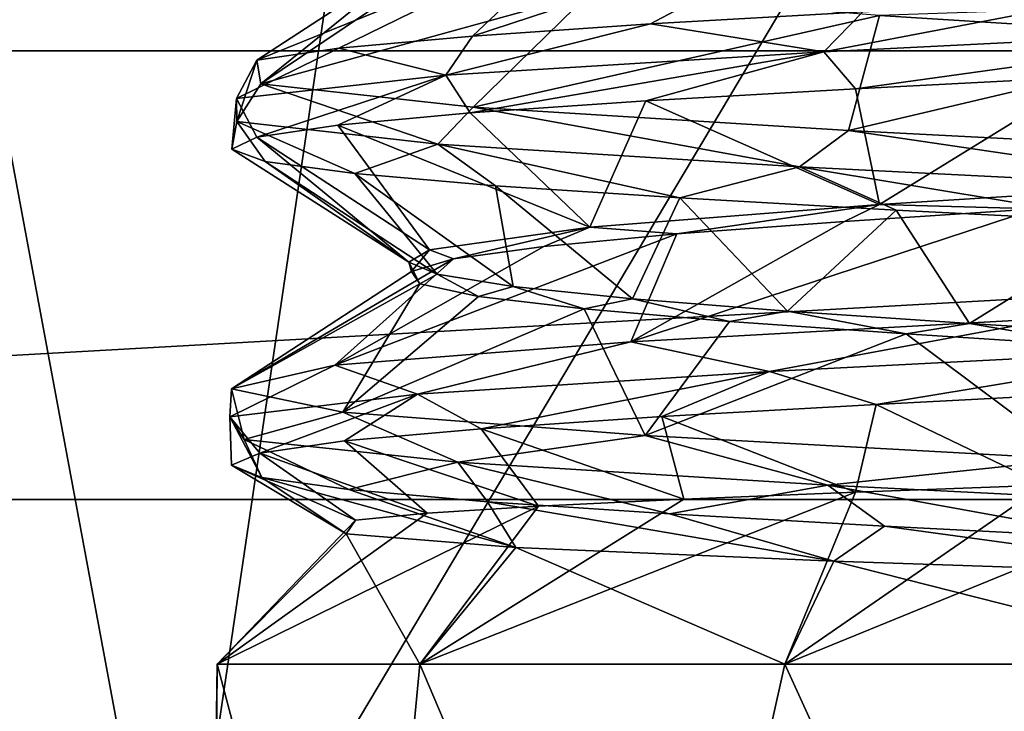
# Model space of a CAD drawing. Header units: millimetres. Extents: x -175 to 114, y -36 to 283.
# Tile 68 of 112: x 67.42 to 69.9, y -10.12 to -8.37. Entities that reach past the tile are written whole.
import ezdxf

# ---------------------------------------------------------------- set-up
doc = ezdxf.new("R2010")
doc.units = ezdxf.units.MM
doc.header["$LTSCALE"] = 65.185185
for name, color, linetype in [('2', 7, 'CONTINUOUS'), ('234', 7, 'CONTINUOUS'), ('237', 7, 'CONTINUOUS'), ('246', 7, 'CONTINUOUS'), ('247', 7, 'CONTINUOUS'), ('30', 7, 'CONTINUOUS'), ('409', 7, 'CONTINUOUS'), ('410', 7, 'CONTINUOUS'), ('411', 7, 'CONTINUOUS'), ('413', 7, 'CONTINUOUS'), ('414', 7, 'CONTINUOUS'), ('45', 7, 'CONTINUOUS'), ('46', 7, 'CONTINUOUS'), ('570', 7, 'CONTINUOUS'), ('571', 7, 'CONTINUOUS'), ('641', 7, 'CONTINUOUS')]:
    doc.layers.add(name, color=color, linetype=linetype)

msp = doc.modelspace()

# ---------------------------------------------------------------- linework, layer by layer
at = {"layer": '2', "linetype": 'CONTINUOUS'}
for points in [[(113.25, -35.25, 92.5), (113.25, 35.25, 92.5), (-66.25, 35.25, 92.5), (113.25, -35.25, 92.5)], [(113.25, -35.25, 92.5), (-66.25, 35.25, 92.5), (-18.1198, 11.172, 92.5), (113.25, -35.25, 92.5)], [(-15.7687, 9.6947, 92.5), (113.25, -35.25, 92.5), (-18.1198, 11.172, 92.5), (-15.7687, 9.6947, 92.5)], [(-13.8053, 7.7313, 92.5), (113.25, -35.25, 92.5), (-15.7687, 9.6947, 92.5), (-13.8053, 7.7313, 92.5)], [(-12.328, 5.3802, 92.5), (113.25, -35.25, 92.5), (-13.8053, 7.7313, 92.5), (-12.328, 5.3802, 92.5)], [(-11.4109, 2.7593, 92.5), (113.25, -35.25, 92.5), (-12.328, 5.3802, 92.5), (-11.4109, 2.7593, 92.5)], [(-11.1, 0, 92.5), (113.25, -35.25, 92.5), (-11.4109, 2.7593, 92.5), (-11.1, 0, 92.5)], [(-11.4109, -2.7593, 92.5), (113.25, -35.25, 92.5), (-11.1, 0, 92.5), (-11.4109, -2.7593, 92.5)], [(-12.328, -5.3802, 92.5), (113.25, -35.25, 92.5), (-11.4109, -2.7593, 92.5), (-12.328, -5.3802, 92.5)], [(-13.8053, -7.7313, 92.5), (113.25, -35.25, 92.5), (-12.328, -5.3802, 92.5), (-13.8053, -7.7313, 92.5)], [(-15.7687, -9.6947, 92.5), (113.25, -35.25, 92.5), (-13.8053, -7.7313, 92.5), (-15.7687, -9.6947, 92.5)], [(-18.1198, -11.172, 92.5), (113.25, -35.25, 92.5), (-15.7687, -9.6947, 92.5), (-18.1198, -11.172, 92.5)]]:
    msp.add_3dface(points, dxfattribs=at)
at = {"layer": '234', "linetype": 'CONTINUOUS'}
for points in [[(67.8076, -10.9231, 93.5), (65.2718, -9.9613, 93.5), (66.7381, -5.1777, 93.5), (67.8076, -10.9231, 93.5)], [(68.5222, -6.0867, 93.5), (67.8076, -10.9231, 93.5), (66.7381, -5.1777, 93.5), (68.5222, -6.0867, 93.5)], [(70.5, -6.4, 93.5), (67.8076, -10.9231, 93.5), (68.5222, -6.0867, 93.5), (70.5, -6.4, 93.5)], [(70.5, -11.25, 93.5), (67.8076, -10.9231, 93.5), (70.5, -6.4, 93.5), (70.5, -11.25, 93.5)]]:
    msp.add_3dface(points, dxfattribs=at)
at = {"layer": '237', "linetype": 'CONTINUOUS'}
for points in [[(67.8076, -10.9231, 93), (65.2718, -9.9613, 93), (67.8076, -10.9231, 93.5), (67.8076, -10.9231, 93)], [(65.2718, -9.9613, 93), (65.2718, -9.9613, 93.5), (67.8076, -10.9231, 93.5), (65.2718, -9.9613, 93)]]:
    msp.add_3dface(points, dxfattribs=at)
at = {"layer": '246', "linetype": 'CONTINUOUS'}
for points in [[(67.9164, -10, 98.4104), (67.9164, -10, 99.5896), (67.8976, -11.4253, 98.5), (67.9164, -10, 98.4104)], [(67.8976, -11.4253, 99.5), (67.9164, -10, 99.5896), (68.2934, -11.4253, 100.4675), (67.8976, -11.4253, 99.5)], [(67.9164, -10, 99.5896), (67.8976, -11.4253, 99.5), (67.8976, -12.843, 98.5), (67.9164, -10, 99.5896)], [(67.9164, -10, 99.5896), (67.8976, -12.843, 98.5), (67.8976, -11.4253, 98.5), (67.9164, -10, 99.5896)], [(68.2934, -11.4253, 97.5325), (67.9164, -10, 98.4104), (67.8976, -11.4253, 98.5), (68.2934, -11.4253, 97.5325)], [(67.9164, -10, 99.5896), (68.4282, -10, 100.6523), (68.2934, -11.4253, 100.4675), (67.9164, -10, 99.5896)], [(68.4282, -10, 97.3477), (67.9164, -10, 98.4104), (68.2934, -11.4253, 97.5325), (68.4282, -10, 97.3477)], [(68.2934, -11.4253, 100.4675), (68.4282, -10, 100.6523), (69.0325, -11.4253, 101.2066), (68.2934, -11.4253, 100.4675)], [(69.0325, -11.4253, 96.7934), (68.4282, -10, 97.3477), (68.2934, -11.4253, 97.5325), (69.0325, -11.4253, 96.7934)], [(68.4282, -10, 100.6523), (69.3502, -10, 101.3876), (69.0325, -11.4253, 101.2066), (68.4282, -10, 100.6523)], [(69.3502, -10, 96.6124), (68.4282, -10, 97.3477), (69.0325, -11.4253, 96.7934), (69.3502, -10, 96.6124)], [(69.0325, -11.4253, 101.2066), (69.3502, -10, 101.3876), (70, -11.4253, 101.6024), (69.0325, -11.4253, 101.2066)], [(70, -11.4253, 96.3976), (69.3502, -10, 96.6124), (69.0325, -11.4253, 96.7934), (70, -11.4253, 96.3976)], [(70.5, -10, 96.35), (69.3502, -10, 96.6124), (70, -11.4253, 96.3976), (70.5, -10, 96.35)], [(69.3502, -10, 101.3876), (70.5, -10, 101.65), (70, -11.4253, 101.6024), (69.3502, -10, 101.3876)]]:
    msp.add_3dface(points, dxfattribs=at)
at = {"layer": '247', "linetype": 'CONTINUOUS'}
for points in [[(70.5, -9.5304, 101.1804), (70.5, -10, 101.65), (69.3502, -10, 101.3876), (70.5, -9.5304, 101.1804)], [(70.5, -9.5304, 101.1804), (69.3502, -10, 101.3876), (70.0049, -9.5481, 101.1416), (70.5, -9.5304, 101.1804)], [(69.3502, -10, 101.3876), (68.4282, -10, 100.6523), (69.5283, -9.5657, 100.9913), (69.3502, -10, 101.3876)], [(69.5283, -9.5657, 100.9913), (68.4282, -10, 100.6523), (69.0952, -9.5833, 100.7362), (69.5283, -9.5657, 100.9913)], [(70.0049, -9.5481, 101.1416), (69.3502, -10, 101.3876), (69.5283, -9.5657, 100.9913), (70.0049, -9.5481, 101.1416)], [(69.0952, -9.5833, 100.7362), (68.4282, -10, 100.6523), (68.7283, -9.6009, 100.3883), (69.0952, -9.5833, 100.7362)], [(68.4282, -10, 100.6523), (67.9164, -10, 99.5896), (68.7283, -9.6009, 100.3883), (68.4282, -10, 100.6523)], [(68.7283, -9.6009, 100.3883), (67.9164, -10, 99.5896), (68.4469, -9.6184, 99.9646), (68.7283, -9.6009, 100.3883)], [(68.4469, -9.6184, 99.9646), (67.9164, -10, 99.5896), (68.2663, -9.6359, 99.4859), (68.4469, -9.6184, 99.9646)], [(67.9164, -10, 99.5896), (67.9164, -10, 98.4104), (68.2663, -9.6359, 99.4859), (67.9164, -10, 99.5896)], [(68.2663, -9.6359, 99.4859), (67.9164, -10, 98.4104), (68.2427, -9.6708, 98.4607), (68.2663, -9.6359, 99.4859)], [(67.9164, -10, 98.4104), (68.4282, -10, 97.3477), (68.2427, -9.6708, 98.4607), (67.9164, -10, 98.4104)], [(68.2427, -9.6708, 98.4607), (68.4282, -10, 97.3477), (68.6707, -9.7056, 97.5159), (68.2427, -9.6708, 98.4607)], [(68.4282, -10, 97.3477), (69.3502, -10, 96.6124), (68.6707, -9.7056, 97.5159), (68.4282, -10, 97.3477)], [(68.6707, -9.7056, 97.5159), (69.3502, -10, 96.6124), (69.4737, -9.7402, 96.8413), (68.6707, -9.7056, 97.5159)], [(69.3502, -10, 96.6124), (70.5, -10, 96.35), (69.4737, -9.7402, 96.8413), (69.3502, -10, 96.6124)], [(70.5, -10, 96.35), (70.5, -9.7747, 96.5753), (69.4737, -9.7402, 96.8413), (70.5, -10, 96.35)]]:
    msp.add_3dface(points, dxfattribs=at)
at = {"layer": '30', "color": 7, "linetype": 'CONTINUOUS', "true_color": 0x21211a}
for points in [[(26, -32.75, 79.5), (38.3306, -6.0045, 79.5), (105.75, 32.75, 79.5), (26, -32.75, 79.5)], [(105.75, -32.75, 79.5), (26, -32.75, 79.5), (105.75, 32.75, 79.5), (105.75, -32.75, 79.5)]]:
    msp.add_3dface(points, dxfattribs=at)
at = {"layer": '409', "linetype": 'CONTINUOUS'}
for points in [[(67.9652, -8.5714, 99.5786), (67.9664, -8.6288, 98.416), (68.0171, -8.4744, 99.5667), (67.9652, -8.5714, 99.5786)], [(68.0171, -8.4744, 99.5667), (67.9664, -8.6288, 98.416), (68.0269, -8.5337, 98.392), (68.0171, -8.4744, 99.5667)], [(67.9664, -8.6288, 98.416), (68.4742, -8.6863, 97.3702), (68.0269, -8.5337, 98.392), (67.9664, -8.6288, 98.416)], [(68.0269, -8.5337, 98.392), (68.4742, -8.6863, 97.3702), (68.5629, -8.593, 97.3466), (68.0269, -8.5337, 98.392)], [(67.9664, -8.6288, 98.416), (67.9652, -8.5714, 99.5786), (67.9536, -8.6991, 98.9572), (67.9664, -8.6288, 98.416)], [(67.9536, -8.6991, 98.9572), (67.9652, -8.5714, 99.5786), (68.0171, -8.6684, 99.5667), (67.9536, -8.6991, 98.9572)], [(68.4742, -8.6863, 97.3702), (69.3871, -8.7437, 96.6502), (68.5629, -8.593, 97.3466), (68.4742, -8.6863, 97.3702)], [(68.5629, -8.593, 97.3466), (69.3871, -8.7437, 96.6502), (69.511, -8.6522, 96.6531), (68.5629, -8.593, 97.3466)], [(68.0375, -8.7298, 98.3502), (67.9664, -8.6288, 98.416), (67.9536, -8.6991, 98.9572), (68.0375, -8.7298, 98.3502)], [(68.4742, -8.6863, 97.3702), (67.9664, -8.6288, 98.416), (68.264, -8.7605, 97.7809), (68.4742, -8.6863, 97.3702)], [(68.264, -8.7605, 97.7809), (67.9664, -8.6288, 98.416), (68.0375, -8.7298, 98.3502), (68.264, -8.7605, 97.7809)], [(69.3871, -8.7437, 96.6502), (70.5224, -8.8011, 96.4001), (69.511, -8.6522, 96.6531), (69.3871, -8.7437, 96.6502)], [(69.511, -8.6522, 96.6531), (70.5224, -8.8011, 96.4001), (70.6696, -8.7115, 96.4589), (69.511, -8.6522, 96.6531)], [(68.6199, -8.7913, 97.2821), (68.4742, -8.6863, 97.3702), (68.264, -8.7605, 97.7809), (68.6199, -8.7913, 97.2821)], [(69.3871, -8.7437, 96.6502), (68.4742, -8.6863, 97.3702), (69.0847, -8.822, 96.8827), (69.3871, -8.7437, 96.6502)], [(69.0847, -8.822, 96.8827), (68.4742, -8.6863, 97.3702), (68.6199, -8.7913, 97.2821), (69.0847, -8.822, 96.8827)], [(69.6314, -8.8527, 96.6059), (69.3871, -8.7437, 96.6502), (69.0847, -8.822, 96.8827), (69.6314, -8.8527, 96.6059)], [(70.5224, -8.8011, 96.4001), (69.3871, -8.7437, 96.6502), (70.2284, -8.8834, 96.4677), (70.5224, -8.8011, 96.4001)], [(70.2284, -8.8834, 96.4677), (69.3871, -8.7437, 96.6502), (69.6314, -8.8527, 96.6059), (70.2284, -8.8834, 96.4677)], [(70.0358, -9.1263, 101.5041), (69.3117, -9.2604, 101.3126), (68.9612, -9.1856, 101.0294), (70.0358, -9.1263, 101.5041)], [(70.4384, -9.203, 101.5993), (69.3117, -9.2604, 101.3126), (70.0358, -9.1263, 101.5041), (70.4384, -9.203, 101.5993)], [(68.9612, -9.1856, 101.0294), (68.4226, -9.3179, 100.5635), (68.2141, -9.2449, 100.1228), (68.9612, -9.1856, 101.0294)], [(69.3117, -9.2604, 101.3126), (68.4226, -9.3179, 100.5635), (68.9612, -9.1856, 101.0294), (69.3117, -9.2604, 101.3126)], [(69.3117, -9.2604, 101.3126), (70.4384, -9.203, 101.5993), (69.5805, -9.344, 101.375), (69.3117, -9.2604, 101.3126)], [(69.5805, -9.344, 101.375), (70.4384, -9.203, 101.5993), (70.1744, -9.3133, 101.5259), (69.5805, -9.344, 101.375)], [(68.4226, -9.3179, 100.5635), (67.9489, -9.3753, 99.5018), (68.2141, -9.2449, 100.1228), (68.4226, -9.3179, 100.5635)], [(68.2141, -9.2449, 100.1228), (67.9489, -9.3753, 99.5018), (67.9533, -9.3041, 98.9773), (68.2141, -9.2449, 100.1228)], [(68.4226, -9.3179, 100.5635), (69.3117, -9.2604, 101.3126), (68.5837, -9.4054, 100.6774), (68.4226, -9.3179, 100.5635)], [(68.5837, -9.4054, 100.6774), (69.3117, -9.2604, 101.3126), (69.0398, -9.3747, 101.0866), (68.5837, -9.4054, 100.6774)], [(69.0398, -9.3747, 101.0866), (69.3117, -9.2604, 101.3126), (69.5805, -9.344, 101.375), (69.0398, -9.3747, 101.0866)], [(67.9489, -9.3753, 99.5018), (67.9852, -9.4327, 98.3398), (67.9533, -9.3041, 98.9773), (67.9489, -9.3753, 99.5018)], [(67.9489, -9.3753, 99.5018), (68.4226, -9.3179, 100.5635), (68.0242, -9.4669, 99.5971), (67.9489, -9.3753, 99.5018)], [(67.9533, -9.3041, 98.9773), (67.9852, -9.4327, 98.3398), (68.2344, -9.3634, 97.8367), (67.9533, -9.3041, 98.9773)], [(68.0242, -9.4669, 99.5971), (68.4226, -9.3179, 100.5635), (68.2385, -9.4362, 100.1712), (68.0242, -9.4669, 99.5971)], [(68.2385, -9.4362, 100.1712), (68.4226, -9.3179, 100.5635), (68.5837, -9.4054, 100.6774), (68.2385, -9.4362, 100.1712)], [(67.9852, -9.4327, 98.3398), (68.5243, -9.4901, 97.3098), (68.2344, -9.3634, 97.8367), (67.9852, -9.4327, 98.3398)], [(68.2344, -9.3634, 97.8367), (68.5243, -9.4901, 97.3098), (68.9976, -9.4227, 96.9436), (68.2344, -9.3634, 97.8367)], [(67.9852, -9.4327, 98.3398), (67.9489, -9.3753, 99.5018), (68.0297, -9.5283, 98.3804), (67.9852, -9.4327, 98.3398)], [(68.0297, -9.5283, 98.3804), (67.9489, -9.3753, 99.5018), (67.9532, -9.4976, 98.9884), (68.0297, -9.5283, 98.3804)], [(67.9532, -9.4976, 98.9884), (67.9489, -9.3753, 99.5018), (68.0242, -9.4669, 99.5971), (67.9532, -9.4976, 98.9884)], [(68.5243, -9.4901, 97.3098), (69.4585, -9.5475, 96.6177), (68.9976, -9.4227, 96.9436), (68.5243, -9.4901, 97.3098)], [(68.9976, -9.4227, 96.9436), (69.4585, -9.5475, 96.6177), (70.0804, -9.4819, 96.488), (68.9976, -9.4227, 96.9436)], [(68.5243, -9.4901, 97.3098), (67.9852, -9.4327, 98.3398), (68.2492, -9.559, 97.8083), (68.5243, -9.4901, 97.3098)], [(68.2492, -9.559, 97.8083), (67.9852, -9.4327, 98.3398), (68.0297, -9.5283, 98.3804), (68.2492, -9.559, 97.8083)], [(68.599, -9.5897, 97.3052), (68.5243, -9.4901, 97.3098), (68.2492, -9.559, 97.8083), (68.599, -9.5897, 97.3052)], [(69.4585, -9.5475, 96.6177), (68.5243, -9.4901, 97.3098), (69.0588, -9.6204, 96.9002), (69.4585, -9.5475, 96.6177)], [(69.0588, -9.6204, 96.9002), (68.5243, -9.4901, 97.3098), (68.599, -9.5897, 97.3052), (69.0588, -9.6204, 96.9002)], [(69.4585, -9.5475, 96.6177), (70.6008, -9.6049, 96.402), (70.0804, -9.4819, 96.488), (69.4585, -9.5475, 96.6177)], [(69.6021, -9.6511, 96.6167), (69.4585, -9.5475, 96.6177), (69.0588, -9.6204, 96.9002), (69.6021, -9.6511, 96.6167)], [(70.6008, -9.6049, 96.402), (69.4585, -9.5475, 96.6177), (70.1974, -9.6818, 96.4713), (70.6008, -9.6049, 96.402)], [(70.1974, -9.6818, 96.4713), (69.4585, -9.5475, 96.6177), (69.6021, -9.6511, 96.6167), (70.1974, -9.6818, 96.4713)]]:
    msp.add_3dface(points, dxfattribs=at)
at = {"layer": '410', "linetype": 'CONTINUOUS'}
for points in [[(67.9536, -8.6991, 98.9572), (68.0171, -8.6684, 99.5667), (68.4004, -8.9841, 98.959), (67.9536, -8.6991, 98.9572)], [(68.4004, -8.9841, 98.959), (68.0171, -8.6684, 99.5667), (68.4527, -8.9531, 99.4673), (68.4004, -8.9841, 98.959)], [(68.0375, -8.7298, 98.3502), (67.9536, -8.6991, 98.9572), (68.4004, -8.9841, 98.959), (68.0375, -8.7298, 98.3502)], [(68.264, -8.7605, 97.7809), (68.0375, -8.7298, 98.3502), (68.4725, -9.0152, 98.4531), (68.264, -8.7605, 97.7809)], [(68.4725, -9.0152, 98.4531), (68.0375, -8.7298, 98.3502), (68.4004, -8.9841, 98.959), (68.4725, -9.0152, 98.4531)], [(68.6199, -8.7913, 97.2821), (68.264, -8.7605, 97.7809), (68.6646, -9.0462, 97.9796), (68.6199, -8.7913, 97.2821)], [(68.6646, -9.0462, 97.9796), (68.264, -8.7605, 97.7809), (68.4725, -9.0152, 98.4531), (68.6646, -9.0462, 97.9796)], [(69.0847, -8.822, 96.8827), (68.6199, -8.7913, 97.2821), (68.9654, -9.0773, 97.5665), (69.0847, -8.822, 96.8827)], [(68.9654, -9.0773, 97.5665), (68.6199, -8.7913, 97.2821), (68.6646, -9.0462, 97.9796), (68.9654, -9.0773, 97.5665)], [(69.3571, -9.1084, 97.2383), (69.0847, -8.822, 96.8827), (68.9654, -9.0773, 97.5665), (69.3571, -9.1084, 97.2383)], [(69.6314, -8.8527, 96.6059), (69.0847, -8.822, 96.8827), (69.3571, -9.1084, 97.2383), (69.6314, -8.8527, 96.6059)], [(69.8165, -9.1394, 97.0144), (69.6314, -8.8527, 96.6059), (69.3571, -9.1084, 97.2383), (69.8165, -9.1394, 97.0144)], [(70.2284, -8.8834, 96.4677), (69.6314, -8.8527, 96.6059), (69.8165, -9.1394, 97.0144), (70.2284, -8.8834, 96.4677)], [(70.3163, -9.1705, 96.9081), (70.2284, -8.8834, 96.4677), (69.8165, -9.1394, 97.0144), (70.3163, -9.1705, 96.9081)], [(70.0049, -9.5481, 101.1416), (69.5805, -9.344, 101.375), (70.1744, -9.3133, 101.5259), (70.0049, -9.5481, 101.1416)], [(69.5283, -9.5657, 100.9913), (69.0398, -9.3747, 101.0866), (69.5805, -9.344, 101.375), (69.5283, -9.5657, 100.9913)], [(70.0049, -9.5481, 101.1416), (69.5283, -9.5657, 100.9913), (69.5805, -9.344, 101.375), (70.0049, -9.5481, 101.1416)], [(69.0952, -9.5833, 100.7362), (68.5837, -9.4054, 100.6774), (69.0398, -9.3747, 101.0866), (69.0952, -9.5833, 100.7362)], [(69.5283, -9.5657, 100.9913), (69.0952, -9.5833, 100.7362), (69.0398, -9.3747, 101.0866), (69.5283, -9.5657, 100.9913)], [(68.7283, -9.6009, 100.3883), (68.2385, -9.4362, 100.1712), (68.5837, -9.4054, 100.6774), (68.7283, -9.6009, 100.3883)], [(69.0952, -9.5833, 100.7362), (68.7283, -9.6009, 100.3883), (68.5837, -9.4054, 100.6774), (69.0952, -9.5833, 100.7362)], [(68.4469, -9.6184, 99.9646), (68.0242, -9.4669, 99.5971), (68.2385, -9.4362, 100.1712), (68.4469, -9.6184, 99.9646)], [(68.7283, -9.6009, 100.3883), (68.4469, -9.6184, 99.9646), (68.2385, -9.4362, 100.1712), (68.7283, -9.6009, 100.3883)], [(68.2663, -9.6359, 99.4859), (67.9532, -9.4976, 98.9884), (68.0242, -9.4669, 99.5971), (68.2663, -9.6359, 99.4859)], [(68.4469, -9.6184, 99.9646), (68.2663, -9.6359, 99.4859), (68.0242, -9.4669, 99.5971), (68.4469, -9.6184, 99.9646)], [(68.2663, -9.6359, 99.4859), (68.2427, -9.6708, 98.4607), (67.9532, -9.4976, 98.9884), (68.2663, -9.6359, 99.4859)], [(68.2427, -9.6708, 98.4607), (68.0297, -9.5283, 98.3804), (67.9532, -9.4976, 98.9884), (68.2427, -9.6708, 98.4607)], [(68.2427, -9.6708, 98.4607), (68.6707, -9.7056, 97.5159), (68.0297, -9.5283, 98.3804), (68.2427, -9.6708, 98.4607)], [(68.6707, -9.7056, 97.5159), (68.2492, -9.559, 97.8083), (68.0297, -9.5283, 98.3804), (68.6707, -9.7056, 97.5159)], [(68.6707, -9.7056, 97.5159), (68.599, -9.5897, 97.3052), (68.2492, -9.559, 97.8083), (68.6707, -9.7056, 97.5159)], [(68.6707, -9.7056, 97.5159), (69.4737, -9.7402, 96.8413), (68.599, -9.5897, 97.3052), (68.6707, -9.7056, 97.5159)], [(69.4737, -9.7402, 96.8413), (69.0588, -9.6204, 96.9002), (68.599, -9.5897, 97.3052), (69.4737, -9.7402, 96.8413)], [(69.4737, -9.7402, 96.8413), (69.6021, -9.6511, 96.6167), (69.0588, -9.6204, 96.9002), (69.4737, -9.7402, 96.8413)], [(69.4737, -9.7402, 96.8413), (70.5, -9.7747, 96.5753), (69.6021, -9.6511, 96.6167), (69.4737, -9.7402, 96.8413)], [(70.5, -9.7747, 96.5753), (70.1974, -9.6818, 96.4713), (69.6021, -9.6511, 96.6167), (70.5, -9.7747, 96.5753)]]:
    msp.add_3dface(points, dxfattribs=at)
at = {"layer": '411', "linetype": 'CONTINUOUS'}
for points in [[(68.0171, -8.4744, 99.5667), (68.0269, -8.5337, 98.392), (68.4527, -8.1898, 99.4673), (68.0171, -8.4744, 99.5667)], [(68.4527, -8.1898, 99.4673), (68.0269, -8.5337, 98.392), (68.4526, -8.2469, 98.5328), (68.4527, -8.1898, 99.4673)], [(68.4526, -8.2469, 98.5328), (68.0269, -8.5337, 98.392), (68.8581, -8.3041, 97.6907), (68.4526, -8.2469, 98.5328)], [(68.0269, -8.5337, 98.392), (68.5629, -8.593, 97.3466), (68.8581, -8.3041, 97.6907), (68.0269, -8.5337, 98.392)], [(68.8581, -8.3041, 97.6907), (68.5629, -8.593, 97.3466), (69.5889, -8.3612, 97.1079), (68.8581, -8.3041, 97.6907)], [(68.5629, -8.593, 97.3466), (69.511, -8.6522, 96.6531), (69.5889, -8.3612, 97.1079), (68.5629, -8.593, 97.3466)], [(69.5889, -8.3612, 97.1079), (69.511, -8.6522, 96.6531), (70.5, -8.4184, 96.9), (69.5889, -8.3612, 97.1079)], [(69.511, -8.6522, 96.6531), (70.6696, -8.7115, 96.4589), (70.5, -8.4184, 96.9), (69.511, -8.6522, 96.6531)], [(70.0358, -9.1263, 101.5041), (68.9612, -9.1856, 101.0294), (69.9845, -8.85, 101.0357), (70.0358, -9.1263, 101.5041)], [(69.9845, -8.85, 101.0357), (68.9612, -9.1856, 101.0294), (69.5005, -8.8815, 100.8469), (69.9845, -8.85, 101.0357)], [(69.5005, -8.8815, 100.8469), (68.9612, -9.1856, 101.0294), (69.0777, -8.9131, 100.545), (69.5005, -8.8815, 100.8469)], [(68.9612, -9.1856, 101.0294), (68.2141, -9.2449, 100.1228), (69.0777, -8.9131, 100.545), (68.9612, -9.1856, 101.0294)], [(69.0777, -8.9131, 100.545), (68.2141, -9.2449, 100.1228), (68.7419, -8.9447, 100.1485), (69.0777, -8.9131, 100.545)], [(68.7419, -8.9447, 100.1485), (68.2141, -9.2449, 100.1228), (68.5137, -8.9763, 99.6817), (68.7419, -8.9447, 100.1485)], [(68.2141, -9.2449, 100.1228), (67.9533, -9.3041, 98.9773), (68.5137, -8.9763, 99.6817), (68.2141, -9.2449, 100.1228)], [(68.5137, -8.9763, 99.6817), (67.9533, -9.3041, 98.9773), (68.4071, -9.0079, 99.1731), (68.5137, -8.9763, 99.6817)], [(68.4071, -9.0079, 99.1731), (67.9533, -9.3041, 98.9773), (68.4287, -9.0394, 98.654), (68.4071, -9.0079, 99.1731)], [(67.9533, -9.3041, 98.9773), (68.2344, -9.3634, 97.8367), (68.4287, -9.0394, 98.654), (67.9533, -9.3041, 98.9773)], [(68.4287, -9.0394, 98.654), (68.2344, -9.3634, 97.8367), (68.577, -9.071, 98.1561), (68.4287, -9.0394, 98.654)], [(68.577, -9.071, 98.1561), (68.2344, -9.3634, 97.8367), (68.8431, -9.1026, 97.7098), (68.577, -9.071, 98.1561)], [(68.2344, -9.3634, 97.8367), (68.9976, -9.4227, 96.9436), (68.8431, -9.1026, 97.7098), (68.2344, -9.3634, 97.8367)], [(68.8431, -9.1026, 97.7098), (68.9976, -9.4227, 96.9436), (69.2105, -9.1342, 97.3426), (68.8431, -9.1026, 97.7098)], [(69.2105, -9.1342, 97.3426), (68.9976, -9.4227, 96.9436), (69.6568, -9.1658, 97.0767), (69.2105, -9.1342, 97.3426)], [(68.9976, -9.4227, 96.9436), (70.0804, -9.4819, 96.488), (69.6568, -9.1658, 97.0767), (68.9976, -9.4227, 96.9436)], [(69.6568, -9.1658, 97.0767), (70.0804, -9.4819, 96.488), (70.1547, -9.1973, 96.9286), (69.6568, -9.1658, 97.0767)]]:
    msp.add_3dface(points, dxfattribs=at)
at = {"layer": '413', "linetype": 'CONTINUOUS'}
for points in [[(70.1127, -8.5164, 101.5172), (69.5889, -8.8388, 100.8921), (69.5284, -8.5468, 101.3542), (70.1127, -8.5164, 101.5172)], [(70.5, -8.7816, 101.1), (69.5889, -8.8388, 100.8921), (70.1127, -8.5164, 101.5172), (70.5, -8.7816, 101.1)], [(69.5284, -8.5468, 101.3542), (69.5889, -8.8388, 100.8921), (68.9992, -8.5772, 101.0576), (69.5284, -8.5468, 101.3542)], [(68.9992, -8.5772, 101.0576), (68.8581, -8.8959, 100.3093), (68.5552, -8.6076, 100.6444), (68.9992, -8.5772, 101.0576)], [(69.5889, -8.8388, 100.8921), (68.8581, -8.8959, 100.3093), (68.9992, -8.5772, 101.0576), (69.5889, -8.8388, 100.8921)], [(68.5552, -8.6076, 100.6444), (68.8581, -8.8959, 100.3093), (68.2215, -8.638, 100.1378), (68.5552, -8.6076, 100.6444)], [(68.4527, -8.9531, 99.4673), (68.0171, -8.6684, 99.5667), (68.2215, -8.638, 100.1378), (68.4527, -8.9531, 99.4673)], [(68.8581, -8.8959, 100.3093), (68.4527, -8.9531, 99.4673), (68.2215, -8.638, 100.1378), (68.8581, -8.8959, 100.3093)]]:
    msp.add_3dface(points, dxfattribs=at)
at = {"layer": '414', "linetype": 'CONTINUOUS'}
for points in [[(69.0114, -8.3825, 101.0665), (68.5617, -8.4131, 100.652), (69.5889, -8.0755, 100.8921), (69.0114, -8.3825, 101.0665)], [(69.5889, -8.0755, 100.8921), (68.5617, -8.4131, 100.652), (68.8581, -8.1327, 100.3093), (69.5889, -8.0755, 100.8921)], [(69.547, -8.3518, 101.3618), (69.0114, -8.3825, 101.0665), (69.5889, -8.0755, 100.8921), (69.547, -8.3518, 101.3618)], [(68.0171, -8.4744, 99.5667), (68.4527, -8.1898, 99.4673), (68.8581, -8.1327, 100.3093), (68.0171, -8.4744, 99.5667)], [(68.2238, -8.4438, 100.1423), (68.0171, -8.4744, 99.5667), (68.8581, -8.1327, 100.3093), (68.2238, -8.4438, 100.1423)], [(68.5617, -8.4131, 100.652), (68.2238, -8.4438, 100.1423), (68.8581, -8.1327, 100.3093), (68.5617, -8.4131, 100.652)]]:
    msp.add_3dface(points, dxfattribs=at)
at = {"layer": '45', "linetype": 'CONTINUOUS'}
for points in [[(59.9082, -8.4508, 110), (81.9717, -7.2113, 110), (59.0283, -7.2113, 110), (59.9082, -8.4508, 110)], [(81.0918, -8.4508, 110), (81.9717, -7.2113, 110), (59.9082, -8.4508, 110), (81.0918, -8.4508, 110)], [(60.9214, -9.584, 110), (81.0918, -8.4508, 110), (59.9082, -8.4508, 110), (60.9214, -9.584, 110)], [(80.0786, -9.584, 110), (81.0918, -8.4508, 110), (60.9214, -9.584, 110), (80.0786, -9.584, 110)], [(62.0551, -10.5965, 110), (80.0786, -9.584, 110), (60.9214, -9.584, 110), (62.0551, -10.5965, 110)], [(78.9449, -10.5965, 110), (80.0786, -9.584, 110), (62.0551, -10.5965, 110), (78.9449, -10.5965, 110)]]:
    msp.add_3dface(points, dxfattribs=at)
at = {"layer": '46', "linetype": 'CONTINUOUS'}
msp.add_3dface([(67.8076, -10.9231, 93), (65.8926, -13.1672, 93), (65.2718, -9.9613, 93), (67.8076, -10.9231, 93)], dxfattribs=at)
at = {"layer": '570', "linetype": 'CONTINUOUS'}
msp.add_3dface([(69.5889, -8.3612, 97.1079), (70.5, -8.4184, 96.9), (69.9565, -8.3483, 96.9715), (69.5889, -8.3612, 97.1079)], dxfattribs=at)
at = {"layer": '571', "linetype": 'CONTINUOUS'}
for points in [[(69.9845, -8.85, 101.0357), (69.5889, -8.8388, 100.8921), (70.5, -8.7816, 101.1), (69.9845, -8.85, 101.0357)], [(69.0777, -8.9131, 100.545), (68.8581, -8.8959, 100.3093), (69.5889, -8.8388, 100.8921), (69.0777, -8.9131, 100.545)], [(69.5005, -8.8815, 100.8469), (69.0777, -8.9131, 100.545), (69.5889, -8.8388, 100.8921), (69.5005, -8.8815, 100.8469)], [(69.9845, -8.85, 101.0357), (69.5005, -8.8815, 100.8469), (69.5889, -8.8388, 100.8921), (69.9845, -8.85, 101.0357)], [(68.5137, -8.9763, 99.6817), (68.4527, -8.9531, 99.4673), (68.8581, -8.8959, 100.3093), (68.5137, -8.9763, 99.6817)], [(68.7419, -8.9447, 100.1485), (68.5137, -8.9763, 99.6817), (68.8581, -8.8959, 100.3093), (68.7419, -8.9447, 100.1485)], [(69.0777, -8.9131, 100.545), (68.7419, -8.9447, 100.1485), (68.8581, -8.8959, 100.3093), (69.0777, -8.9131, 100.545)], [(68.4004, -8.9841, 98.959), (68.4527, -8.9531, 99.4673), (68.4071, -9.0079, 99.1731), (68.4004, -8.9841, 98.959)], [(68.4527, -8.9531, 99.4673), (68.5137, -8.9763, 99.6817), (68.4071, -9.0079, 99.1731), (68.4527, -8.9531, 99.4673)], [(68.4725, -9.0152, 98.4531), (68.4004, -8.9841, 98.959), (68.4287, -9.0394, 98.654), (68.4725, -9.0152, 98.4531)], [(68.4004, -8.9841, 98.959), (68.4071, -9.0079, 99.1731), (68.4287, -9.0394, 98.654), (68.4004, -8.9841, 98.959)], [(68.4725, -9.0152, 98.4531), (68.4287, -9.0394, 98.654), (68.577, -9.071, 98.1561), (68.4725, -9.0152, 98.4531)], [(68.6646, -9.0462, 97.9796), (68.4725, -9.0152, 98.4531), (68.577, -9.071, 98.1561), (68.6646, -9.0462, 97.9796)], [(68.6646, -9.0462, 97.9796), (68.577, -9.071, 98.1561), (68.8431, -9.1026, 97.7098), (68.6646, -9.0462, 97.9796)], [(68.9654, -9.0773, 97.5665), (68.6646, -9.0462, 97.9796), (68.8431, -9.1026, 97.7098), (68.9654, -9.0773, 97.5665)], [(68.9654, -9.0773, 97.5665), (68.8431, -9.1026, 97.7098), (69.2105, -9.1342, 97.3426), (68.9654, -9.0773, 97.5665)], [(69.3571, -9.1084, 97.2383), (68.9654, -9.0773, 97.5665), (69.2105, -9.1342, 97.3426), (69.3571, -9.1084, 97.2383)], [(69.3571, -9.1084, 97.2383), (69.2105, -9.1342, 97.3426), (69.6568, -9.1658, 97.0767), (69.3571, -9.1084, 97.2383)], [(69.8165, -9.1394, 97.0144), (69.3571, -9.1084, 97.2383), (69.6568, -9.1658, 97.0767), (69.8165, -9.1394, 97.0144)], [(69.8165, -9.1394, 97.0144), (69.6568, -9.1658, 97.0767), (70.1547, -9.1973, 96.9286), (69.8165, -9.1394, 97.0144)], [(70.3163, -9.1705, 96.9081), (69.8165, -9.1394, 97.0144), (70.1547, -9.1973, 96.9286), (70.3163, -9.1705, 96.9081)]]:
    msp.add_3dface(points, dxfattribs=at)
at = {"layer": '641', "linetype": 'CONTINUOUS'}
for points in [[(69.547, -8.3518, 101.3618), (70.1375, -8.3212, 101.5209), (69.4484, -8.453, 101.3778), (69.547, -8.3518, 101.3618)], [(69.4484, -8.453, 101.3778), (70.1375, -8.3212, 101.5209), (70.6263, -8.3938, 101.5969), (69.4484, -8.453, 101.3778)], [(69.0114, -8.3825, 101.0665), (69.547, -8.3518, 101.3618), (69.4484, -8.453, 101.3778), (69.0114, -8.3825, 101.0665)], [(68.5617, -8.4131, 100.652), (69.0114, -8.3825, 101.0665), (68.4938, -8.5122, 100.6538), (68.5617, -8.4131, 100.652)], [(68.4938, -8.5122, 100.6538), (69.0114, -8.3825, 101.0665), (69.4484, -8.453, 101.3778), (68.4938, -8.5122, 100.6538)], [(69.5284, -8.5468, 101.3542), (69.4484, -8.453, 101.3778), (70.6263, -8.3938, 101.5969), (69.5284, -8.5468, 101.3542)], [(70.1127, -8.5164, 101.5172), (69.5284, -8.5468, 101.3542), (70.6263, -8.3938, 101.5969), (70.1127, -8.5164, 101.5172)], [(68.2238, -8.4438, 100.1423), (68.5617, -8.4131, 100.652), (68.4938, -8.5122, 100.6538), (68.2238, -8.4438, 100.1423)], [(67.9652, -8.5714, 99.5786), (68.0171, -8.4744, 99.5667), (68.2238, -8.4438, 100.1423), (67.9652, -8.5714, 99.5786)], [(67.9652, -8.5714, 99.5786), (68.2238, -8.4438, 100.1423), (68.4938, -8.5122, 100.6538), (67.9652, -8.5714, 99.5786)], [(68.5552, -8.6076, 100.6444), (68.4938, -8.5122, 100.6538), (69.4484, -8.453, 101.3778), (68.5552, -8.6076, 100.6444)], [(68.9992, -8.5772, 101.0576), (68.5552, -8.6076, 100.6444), (69.4484, -8.453, 101.3778), (68.9992, -8.5772, 101.0576)], [(69.5284, -8.5468, 101.3542), (68.9992, -8.5772, 101.0576), (69.4484, -8.453, 101.3778), (69.5284, -8.5468, 101.3542)], [(68.0171, -8.6684, 99.5667), (67.9652, -8.5714, 99.5786), (68.4938, -8.5122, 100.6538), (68.0171, -8.6684, 99.5667)], [(68.2215, -8.638, 100.1378), (68.0171, -8.6684, 99.5667), (68.4938, -8.5122, 100.6538), (68.2215, -8.638, 100.1378)], [(68.5552, -8.6076, 100.6444), (68.2215, -8.638, 100.1378), (68.4938, -8.5122, 100.6538), (68.5552, -8.6076, 100.6444)]]:
    msp.add_3dface(points, dxfattribs=at)

doc.saveas('drawing.dxf')
